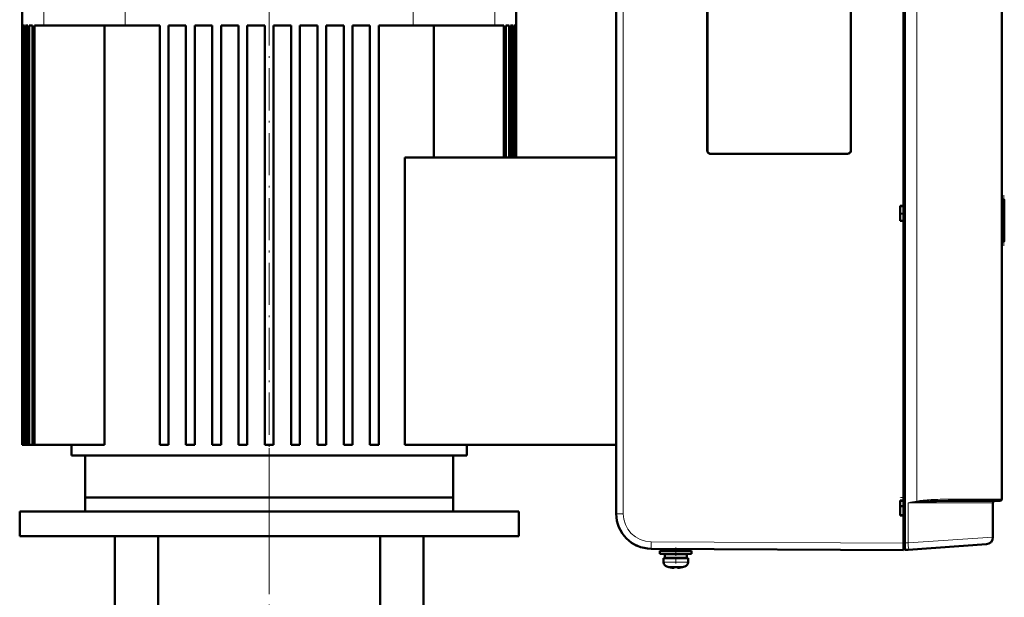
# Model space of a CAD drawing. Extents: x -1351 to 1763, y -1300 to 612.
# Tile 77 of 81: x 1403 to 1684, y 118 to 282. Entities that reach past the tile are written whole.
import ezdxf

# ---------------------------------------------------------------- set-up
doc = ezdxf.new("R2010")
doc.units = 0
doc.linetypes.add('DASHDOT', pattern=[18.5, 12, -3, 0.5, -3])

msp = doc.modelspace()

# ---------------------------------------------------------------- linework, layer by layer
at = {"color": 7, "linetype": 'DASHDOT', "lineweight": 18}
for p, q in [((1473.81, 126.98), (1473.81, 356.18)), ((1473.81, -140.47), (1473.81, 160.13))]:
    msp.add_line(p, q, dxfattribs=at)
at = {"color": 7, "lineweight": 50}
for p, q in [((1403.31, 337.08), (1403.31, 161.08)), ((1544.31, 337.08), (1544.31, 243.08)), ((1654.81, 133.07), (1654.81, 317.08)), ((1655.21, 317.05), (1655.21, 133.1)), ((1572.81, 308.7), (1572.81, 141.45)), ((1598.81, 245.08), (1598.81, 304.08)), ((1598.84, 245.08), (1598.84, 304.08)), ((1639.78, 304.08), (1639.78, 245.08)), ((1639.81, 304.08), (1639.81, 245.08)), ((1654.81, 229.23), (1654.81, 304.93)), ((1682.81, 304.58), (1682.81, 145.58)), ((1682.81, 157.08), (1682.81, 293.08)), ((1403.31, 280.68), (1403.31, 161.08)), ((1403.45, 280.68), (1403.31, 280.68)), ((1403.45, 280.68), (1403.45, 161.08)), ((1403.58, 280.68), (1403.58, 161.08)), ((1403.98, 280.68), (1403.58, 280.68)), ((1403.98, 280.68), (1403.98, 161.08)), ((1404.25, 280.68), (1404.25, 161.08)), ((1404.92, 280.68), (1404.25, 280.68)), ((1404.92, 280.68), (1404.92, 161.08)), ((1405.33, 280.68), (1405.33, 161.08)), ((1406.28, 280.68), (1405.33, 280.68)), ((1406.28, 280.68), (1406.28, 161.08)), ((1406.83, 280.68), (1406.83, 161.08)), ((1409.46, 280.68), (1406.83, 280.68)), ((1418.18, 280.68), (1409.46, 280.68)), ((1432.68, 280.68), (1418.18, 280.68)), ((1426.86, 161.08), (1426.86, 280.68)), ((1442.56, 280.68), (1432.68, 280.68)), ((1442.56, 280.68), (1442.56, 161.08)), ((1450.06, 280.68), (1445.06, 280.68)), ((1445.06, 280.68), (1445.06, 161.08)), ((1450.06, 280.68), (1450.06, 161.08)), ((1452.56, 280.68), (1452.56, 161.08)), ((1457.56, 280.68), (1452.56, 280.68)), ((1457.56, 280.68), (1457.56, 161.08)), ((1460.06, 280.68), (1460.06, 161.08)), ((1465.06, 280.68), (1460.06, 280.68)), ((1465.06, 280.68), (1465.06, 161.08)), ((1467.56, 280.68), (1467.56, 161.08)), ((1472.56, 280.68), (1467.56, 280.68)), ((1472.56, 280.68), (1472.56, 161.08)), ((1475.06, 280.68), (1475.06, 161.08)), ((1480.06, 280.68), (1475.06, 280.68)), ((1480.06, 280.68), (1480.06, 161.08)), ((1482.56, 280.68), (1482.56, 161.08)), ((1487.56, 280.68), (1482.56, 280.68)), ((1487.56, 280.68), (1487.56, 161.08)), ((1490.06, 280.68), (1490.06, 161.08)), ((1495.06, 280.68), (1490.06, 280.68)), ((1495.06, 280.68), (1495.06, 161.08)), ((1497.56, 280.68), (1497.56, 161.08)), ((1502.56, 280.68), (1497.56, 280.68)), ((1502.56, 280.68), (1502.56, 161.08)), ((1514.93, 280.68), (1505.06, 280.68)), ((1505.06, 280.68), (1505.06, 161.08)), ((1529.44, 280.68), (1514.93, 280.68)), ((1520.76, 280.68), (1520.76, 243.08)), ((1538.15, 280.68), (1529.44, 280.68)), ((1540.79, 280.68), (1538.15, 280.68)), ((1540.79, 280.68), (1540.79, 243.08)), ((1542.29, 280.68), (1541.34, 280.68)), ((1541.34, 280.68), (1541.34, 243.08)), ((1542.29, 280.68), (1542.29, 243.08)), ((1542.69, 280.68), (1542.69, 243.08)), ((1543.37, 280.68), (1542.69, 280.68)), ((1543.37, 280.68), (1543.37, 243.08)), ((1543.63, 280.68), (1543.63, 243.08)), ((1544.04, 280.68), (1543.63, 280.68)), ((1544.04, 280.68), (1544.04, 243.08)), ((1544.17, 280.68), (1544.17, 243.08)), ((1544.3, 280.68), (1544.17, 280.68)), ((1544.3, 280.68), (1544.3, 243.08)), ((1572.81, 243.08), (1512.54, 243.08)), ((1512.54, 243.08), (1512.54, 161.08)), ((1638.81, 244.1), (1599.81, 244.1)), ((1638.81, 244.08), (1599.81, 244.08)), ((1683.54, 231.08), (1682.81, 231.08)), ((1683.31, 231.07), (1683.51, 231.08)), ((1683.54, 231.08), (1683.51, 231.08)), ((1683.54, 231.08), (1683.55, 231.08)), ((1683.55, 219.08), (1683.55, 231.08)), ((1683.55, 219.08), (1683.55, 231.08)), ((1683.55, 219.08), (1683.55, 231.08)), ((1683.55, 219.08), (1683.55, 231.08)), ((1683.55, 219.08), (1683.55, 231.08)), ((1683.55, 219.08), (1683.55, 231.08)), ((1683.55, 219.08), (1683.55, 231.08)), ((1683.55, 219.08), (1683.55, 231.08)), ((1683.55, 219.08), (1683.55, 231.08)), ((1683.55, 219.13), (1683.55, 231.02)), ((1683.55, 219.33), (1683.55, 230.83)), ((1683.55, 219.73), (1683.55, 230.43)), ((1653.81, 224.93), (1653.81, 229.23)), ((1653.81, 229.23), (1654.81, 229.23)), ((1653.81, 229.08), (1654.81, 229.14)), ((1654.81, 229.17), (1654.81, 229.23)), ((1683.49, 220.48), (1683.49, 229.67)), ((1653.81, 227.08), (1654.81, 227.01)), ((1654.81, 225.01), (1653.81, 225.08)), ((1654.81, 224.93), (1653.81, 224.93)), ((1654.81, 224.93), (1654.81, 224.98)), ((1654.81, 145.23), (1654.81, 224.93)), ((1683.54, 219.08), (1682.81, 219.08)), ((1683.51, 219.08), (1683.31, 219.08)), ((1683.51, 219.08), (1683.54, 219.08)), ((1683.54, 219.08), (1683.55, 219.08)), ((1403.31, 161.08), (1403.31, 161.08)), ((1403.31, 161.08), (1403.45, 161.08)), ((1403.58, 161.08), (1403.45, 161.08)), ((1403.58, 161.08), (1403.98, 161.08)), ((1404.25, 161.08), (1403.98, 161.08)), ((1404.25, 161.08), (1404.92, 161.08)), ((1405.33, 161.08), (1404.92, 161.08)), ((1405.33, 161.08), (1406.28, 161.08)), ((1406.83, 161.08), (1406.28, 161.08)), ((1406.83, 161.08), (1426.86, 161.08)), ((1417.41, 161.08), (1417.41, 158.08)), ((1445.06, 161.08), (1442.56, 161.08)), ((1452.56, 161.08), (1450.06, 161.08)), ((1460.06, 161.08), (1457.56, 161.08)), ((1467.56, 161.08), (1465.06, 161.08)), ((1475.06, 161.08), (1472.56, 161.08)), ((1482.56, 161.08), (1480.06, 161.08)), ((1490.06, 161.08), (1487.56, 161.08)), ((1497.56, 161.08), (1495.06, 161.08)), ((1505.06, 161.08), (1502.56, 161.08)), ((1512.54, 161.08), (1572.81, 161.08)), ((1530.21, 158.08), (1530.21, 161.08)), ((1530.21, 158.08), (1417.41, 158.08)), ((1421.31, 146.08), (1421.31, 158.08)), ((1526.31, 146.08), (1526.31, 158.08)), ((1682.81, 146.88), (1682.81, 157.08)), ((1473.81, 146.08), (1421.31, 146.08)), ((1421.32, 146.08), (1526.32, 146.08)), ((1421.32, 142.08), (1421.32, 146.08)), ((1526.31, 146.08), (1473.81, 146.08)), ((1526.32, 146.08), (1526.32, 142.08)), ((1653.81, 140.93), (1653.81, 145.23)), ((1653.81, 145.23), (1654.81, 145.23)), ((1653.81, 145.08), (1654.81, 145.14)), ((1654.81, 143.63), (1653.81, 143.63)), ((1654.81, 145.17), (1654.81, 145.23)), ((1667.57, 145.08), (1682.31, 145.08)), ((1680.31, 144.58), (1680.31, 134.72)), ((1545.02, 142.08), (1402.62, 142.08)), ((1402.62, 135.08), (1402.62, 142.08)), ((1545.02, 142.08), (1545.02, 135.08)), ((1653.81, 141.08), (1654.81, 141.01)), ((1654.81, 141.01), (1653.81, 141.08)), ((1654.81, 140.93), (1653.81, 140.93)), ((1654.81, 140.93), (1654.81, 140.98)), ((1654.81, 133.08), (1654.81, 140.93)), ((1402.62, 135.08), (1545.02, 135.08)), ((1429.81, 82.33), (1429.81, 135.08)), ((1442.12, 89.58), (1442.12, 135.08)), ((1505.5, 135.08), (1505.5, 89.58)), ((1517.81, 82.33), (1517.81, 135.08)), ((1654.81, 131.38), (1654.81, 133.07)), ((1655.21, 131.1), (1655.21, 133.1)), ((1678.45, 132.73), (1656.12, 131.17)), ((1582.76, 131.45), (1654.81, 131.08)), ((1589.81, 130.83), (1585.31, 130.83)), ((1585.31, 130.83), (1585.31, 130.03)), ((1589.81, 130.03), (1585.31, 130.03)), ((1589.81, 129.93), (1586.66, 129.93)), ((1586.66, 128.83), (1586.66, 129.93)), ((1587.81, 131.43), (1587.81, 130.83)), ((1587.81, 130.03), (1587.81, 129.93)), ((1594.31, 130.83), (1589.81, 130.83)), ((1594.31, 130.03), (1589.81, 130.03)), ((1592.96, 129.93), (1589.81, 129.93)), ((1591.81, 131.41), (1591.81, 130.83)), ((1591.81, 131.41), (1591.81, 130.83)), ((1591.81, 130.03), (1591.81, 129.93)), ((1591.81, 130.03), (1591.81, 129.93)), ((1592.96, 128.83), (1592.96, 129.93)), ((1592.96, 128.83), (1592.96, 129.93)), ((1594.31, 130.03), (1594.31, 130.83)), ((1594.31, 130.03), (1594.31, 130.83)), ((1654.81, 131.38), (1655.21, 131.38)), ((1656.12, 131.17), (1655.21, 131.1)), ((1586.31, 128.73), (1589.81, 128.73)), ((1586.31, 128.73), (1586.31, 127.6)), ((1589.81, 128.83), (1586.66, 128.83)), ((1587.81, 128.83), (1587.81, 128.73)), ((1592.96, 128.83), (1589.81, 128.83)), ((1589.81, 128.73), (1593.31, 128.73)), ((1591.81, 128.83), (1591.81, 128.73)), ((1591.81, 128.83), (1591.81, 128.73)), ((1593.31, 127.6), (1593.31, 128.73)), ((1593.31, 127.6), (1593.31, 128.73)), ((1587.88, 126.19), (1587.89, 126.2)), ((1589.31, 126.05), (1589.31, 126.2)), ((1590.31, 126.2), (1590.31, 126.05)), ((1591.73, 126.2), (1591.74, 126.19))]:
    msp.add_line(p, q, dxfattribs=at)
at = {"color": 7, "lineweight": 18}
for p, q in [((1409.46, 337.08), (1409.46, 280.68)), ((1432.68, 280.68), (1432.68, 337.08)), ((1514.93, 337.08), (1514.93, 280.68)), ((1538.15, 280.68), (1538.15, 337.08)), ((1574.8, 308.7), (1574.8, 141.45)), ((1658.62, 305.1), (1658.62, 145.06)), ((1598.84, 245.08), (1598.81, 245.08)), ((1639.78, 245.08), (1639.81, 245.08)), ((1599.81, 244.1), (1599.81, 244.08)), ((1638.81, 244.1), (1638.81, 244.08)), ((1683.51, 231.08), (1683.51, 231.04)), ((1683.51, 230.87), (1683.51, 231)), ((1683.51, 230.52), (1683.51, 230.78)), ((1683.39, 229.08), (1682.81, 229.08)), ((1683.39, 229.08), (1683.39, 221.08)), ((1683.51, 230.34), (1683.51, 219.81)), ((1683.39, 221.08), (1682.81, 221.08)), ((1683.51, 219.37), (1683.51, 219.64)), ((1683.51, 219.15), (1683.51, 219.28)), ((1683.51, 219.11), (1683.51, 219.08)), ((1656.12, 144.58), (1673.34, 144.58)), ((1656.12, 133.16), (1656.12, 144.58)), ((1682.81, 145.58), (1667.78, 145.58)), ((1673.34, 144.58), (1680.31, 144.58)), ((1574.8, 141.45), (1572.81, 141.45)), ((1582.76, 133.45), (1654.81, 133.08)), ((1655.21, 133.07), (1654.81, 133.07)), ((1655.21, 133.1), (1656.12, 133.16)), ((1656.12, 133.16), (1680.31, 134.72)), ((1589.81, 127.6), (1586.31, 127.6)), ((1589.84, 127.6), (1589.81, 127.6)), ((1593.31, 127.6), (1589.84, 127.6)), ((1589.81, 126.35), (1587.24, 126.35)), ((1589.83, 126.35), (1589.81, 126.35)), ((1592.38, 126.35), (1589.83, 126.35))]:
    msp.add_line(p, q, dxfattribs=at)
at = {"color": 7, "linetype": 'DASHDOT', "lineweight": 18, "ltscale": 0.360001}
msp.add_line((1683.45, 217.88), (1683.45, 232.28), dxfattribs=at)
at = {"color": 7, "linetype": 'DASHDOT', "lineweight": 18, "ltscale": 0.330015}
msp.add_line((1473.82, 147.18), (1473.82, 133.98), dxfattribs=at)
at = {"color": 7, "linetype": 'DASHDOT', "lineweight": 18, "ltscale": 0.030014}
msp.add_line((1654.91, 146.08), (1653.71, 146.08), dxfattribs=at)
at = {"color": 7, "linetype": 'DASHDOT', "lineweight": 18, "ltscale": 0.012003}
msp.add_line((1654.77, 133.07), (1655.25, 133.07), dxfattribs=at)
at = {"color": 7, "linetype": 'DASHDOT', "lineweight": 18, "ltscale": 0.114894}
msp.add_line((1589.81, 127.21), (1589.81, 131.81), dxfattribs=at)
at = {"color": 7, "linetype": 'DASHDOT', "lineweight": 18, "ltscale": 0.000746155}
msp.add_line((1588.81, 126.05), (1588.81, 126.02), dxfattribs=at)
at = {"color": 7, "linetype": 'DASHDOT', "lineweight": 18, "ltscale": 0.000956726}
msp.add_line((1590.81, 126.05), (1590.81, 126.01), dxfattribs=at)
at = {"color": 7, "lineweight": 50}
for points in [[(1599.81, 244.1), (1599.58, 244.13), (1599.37, 244.22), (1599.17, 244.36), (1599.01, 244.55), (1598.9, 244.76), (1598.84, 245.08)], [(1639.78, 245.08), (1639.75, 244.85), (1639.67, 244.64), (1639.52, 244.44), (1639.34, 244.27), (1639.13, 244.16), (1638.81, 244.1)], [(1683.51, 231), (1683.54, 231.01), (1683.55, 231.02), (1683.55, 231.02), (1683.55, 231.02)], [(1683.55, 231.02), (1683.55, 231.03), (1683.55, 231.03), (1683.54, 231.04), (1683.52, 231.04)], [(1683.55, 219.13), (1683.55, 219.13), (1683.55, 219.14), (1683.54, 219.14), (1683.51, 219.15)], [(1683.52, 219.11), (1683.54, 219.12), (1683.55, 219.12), (1683.55, 219.13), (1683.55, 219.13)], [(1658.66, 144.82), (1659.9, 144.91), (1662.38, 145.02), (1664.17, 145.05), (1667.57, 145.08)], [(1588.81, 126.05), (1589, 126.03), (1589.24, 126.03), (1589.29, 126.03), (1589.3, 126.04), (1589.31, 126.04), (1589.31, 126.04), (1589.31, 126.05)], [(1590.81, 126.05), (1590.48, 126.02), (1590.36, 126.03), (1590.32, 126.03), (1590.31, 126.04), (1590.31, 126.04), (1590.31, 126.04), (1590.31, 126.05)], [(1590.36, 126.03), (1590.33, 126.03), (1590.32, 126.04), (1590.31, 126.04), (1590.31, 126.04), (1590.31, 126.05)]]:
    msp.add_lwpolyline(points, dxfattribs=at)
at = {"color": 7, "lineweight": 18}
msp.add_lwpolyline([(1667.72, 145.22), (1667.65, 145.12), (1667.61, 145.09), (1667.57, 145.08)], dxfattribs=at)
at = {"color": 7, "lineweight": 50}
for centre, radius, start, end in [((1599.81, 245.08), 0.999, 179.9394, 270.0607), ((1638.81, 245.08), 0.999, 269.9394, 0.0607), ((1683.17, 229.36), 1.71, 78.0166, 85.3172), ((1684.33, 226.15), 4.92, 99.6138, 102.012), ((1682.68, 229.31), 1.77, 61.6051, 69.2819), ((1684.87, 227.13), 3.9, 110.4435, 113.6529), ((1682.15, 229.21), 1.89, 43.224, 52.0807), ((1683.5, 230.84), 0.0591, 281.6909, 346.4014), ((1683.44, 230.43), 0.116, 309.2379, 359.9621), ((1683.51, 230.82), 0.0477, 9.1677, 71.3006), ((1683.45, 230.43), 0.107, 358.9023, 43.6201), ((1684.97, 228.39), 2.43, 126.7865, 133.002), ((1681.55, 229.11), 2.06, 21.7253, 31.0372), ((1679.08, 230.12), 4.43, 346.4315, 351.6642), ((1682.95, 229.7), 0.537, 357.2575, 18.8524), ((1682.01, 229.69), 1.48, 351.7409, 359.4044), ((1681.55, 221.04), 2.06, 328.9628, 338.2747), ((1684.97, 221.76), 2.43, 226.998, 233.2135), ((1682.15, 220.94), 1.89, 307.9193, 316.776), ((1684.87, 223.02), 3.9, 246.3471, 249.5565), ((1682.68, 220.85), 1.77, 290.7181, 298.3949), ((1684.33, 224), 4.92, 257.988, 260.3862), ((1679.21, 220.06), 4.3, 8.296, 13.6894), ((1682.99, 220.46), 0.501, 339.0419, 1.7664), ((1681.86, 220.42), 1.63, 1.9497, 9.0656), ((1683.44, 219.72), 0.116, 0.0968, 50.7305), ((1683.5, 219.31), 0.0594, 13.8166, 78.1412), ((1683.45, 219.72), 0.108, 316.4826, 1.0645), ((1683.51, 219.33), 0.0481, 289.0084, 350.7243), ((1683.17, 220.79), 1.71, 274.6828, 281.9834), ((1680.81, 144.58), 0.5, 89.9991, 180), ((1682.31, 145.58), 0.5, 270, 360), ((1582.81, 141.45), 10, 180, 269.7001), ((1582.72, 141.26), 9.78, 243.4151, 246.0177), ((1678.31, 134.72), 2, 274, 360), ((1587.61, 127.6), 1.3, 180, 253.3985), ((1592.01, 127.6), 1.3, 286.6016, 360), ((1592.01, 127.6), 1.3, 286.6016, 360), ((1589.81, 134.98), 9, 253.3985, 257.6222), ((1589.81, 134.98), 8.99, 257.6503, 263.6107), ((1589.81, 134.98), 8.99, 257.6503, 263.6107), ((1589.24, 129.82), 3.8, 263.4156, 267.7409), ((1589.81, 136.09), 9.9, 267.106, 272.8938), ((1589.81, 136.09), 9.9, 267.1058, 272.8956), ((1589.81, 136.09), 9.9, 270.0001, 272.894), ((1589.81, 136.09), 9.9, 269.9993, 272.8942), ((1590.35, 130.06), 4.04, 273.1531, 276.4827), ((1589.81, 134.98), 8.99, 276.3897, 282.3492), ((1589.81, 134.98), 8.99, 276.3893, 282.3497), ((1589.81, 134.98), 8.99, 276.3897, 282.3492), ((1589.81, 134.98), 8.99, 276.3893, 282.3497), ((1589.81, 134.98), 9, 282.3778, 286.6016), ((1589.81, 134.98), 9, 282.3778, 286.6016)]:
    msp.add_arc(centre, radius, start, end, dxfattribs=at)
at = {"color": 7, "lineweight": 18}
for centre, radius, start, end in [((1682.35, 15.08), 132.13, 100.3438, 101.4477), ((1684.75, -143.97), 289.96, 95.1624, 95.6662), ((1662.29, 123.35), 22.01, 95.0188, 99.5802), ((1652.29, 143.92), 6.43, 8.0047, 10.1715), ((1665.6, 89.18), 56.35, 92.9608, 95.3386), ((1667.56, 50.93), 94.65, 89.8659, 92.9473), ((1666.83, 145.56), 0.95, 339.4319, 1.2068), ((1582.8, 141.45), 8, 180.0047, 269.6954)]:
    msp.add_arc(centre, radius, start, end, dxfattribs=at)
for centre, major_axis, ratio, start_param, end_param in [((1582.77, 133.45), (-0.01, -2), 0.005236, 4.712416, 6.283185), ((1655.98, 133.16), (-0.14, 2), 0.069587, 3.141593, 4.707523)]:
    msp.add_ellipse(centre, major_axis=major_axis, ratio=ratio, start_param=start_param, end_param=end_param, dxfattribs=at)
at = {"color": 7, "lineweight": 50}
msp.add_ellipse((1654.82, 133.08), major_axis=(0.01, 2), ratio=0.005236, start_param=1.570824, end_param=3.141593, dxfattribs=at)

doc.saveas('drawing.dxf')
